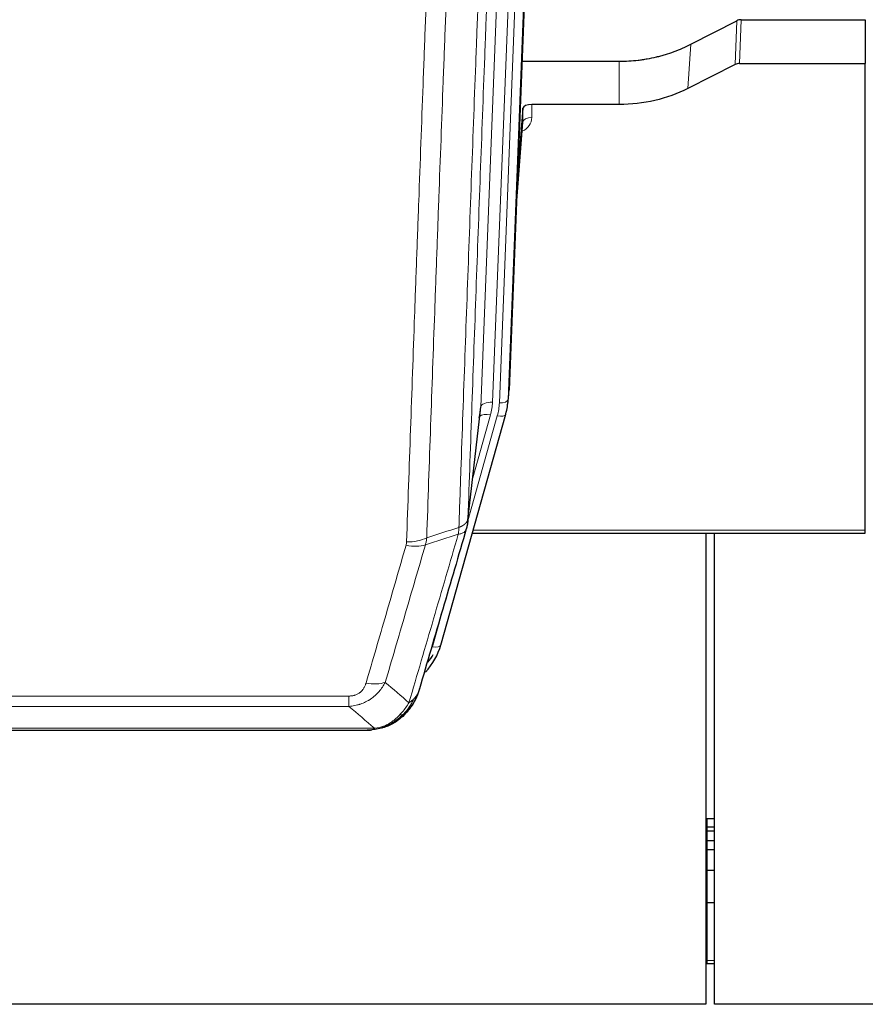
# Model space of a CAD drawing. Header units: inches. Extents: x 0 to 23760, y -13 to 16800.
# Tile 25 of 214: x 4791 to 5080, y 5699 to 6035. Entities that reach past the tile are written whole.
import ezdxf

# ---------------------------------------------------------------- set-up
doc = ezdxf.new("R2010")
doc.units = ezdxf.units.IN
doc.layers.add('254', color=7, linetype='Continuous', true_color=0xffffff)

msp = doc.modelspace()

# ---------------------------------------------------------------- linework, layer by layer
at = {"layer": '254', "color": 2, "linetype": 'Continuous', "lineweight": 25}
for p, q in [((4971.391, 6241.812), (4958.273, 5908.611)), ((5020.305, 6026.706), (5035.983, 6034.734)), ((5037.482, 6035.09), (5079.869, 6035.09)), ((5079.869, 6035.09), (5079.869, 6020.1)), ((4962.695, 6020.898), (4995.869, 6020.898)), ((5035.413, 6019.748), (5019.249, 6011.575)), ((5036.912, 6020.1), (5079.869, 6020.1)), ((5079.869, 5860.62), (5079.869, 6020.1)), ((4995.869, 6006.089), (4965.967, 6006.089)), ((4962.968, 6004.838), (4961.145, 5981.557)), ((4962.979, 6000.262), (4962.968, 6004.838)), ((4960.764, 5971.883), (4962.972, 6000.082)), ((4957.778, 5903.768), (4958.152, 5907.026)), ((4944.061, 5863.106), (4948.476, 5901.625)), ((4934.923, 5821.419), (4957.097, 5900.305)), ((4957.097, 5900.305), (4957.116, 5900.401)), ((4945.65, 5859.589), (5079.869, 5859.589)), ((5025.369, 5859.589), (5025.369, 5698.655)), ((5028.369, 5698.655), (5028.369, 5859.589)), ((5079.869, 5859.589), (5079.869, 5860.62)), ((4916.872, 5793.803), (4916.972, 5793.832)), ((4691.809, 5792.327), (4909.93, 5792.327)), ((5025.353, 5762.14), (5025.869, 5762.14)), ((5025.869, 5762.14), (5028.385, 5762.14)), ((5025.353, 5759.278), (5025.869, 5759.278)), ((5025.353, 5757.971), (5025.869, 5757.971)), ((5025.869, 5759.278), (5028.385, 5759.278)), ((5025.869, 5757.971), (5028.385, 5757.971)), ((5025.353, 5754.575), (5025.869, 5754.575)), ((5025.869, 5754.575), (5028.385, 5754.575)), ((5025.353, 5751.527), (5025.869, 5751.527)), ((5025.869, 5751.527), (5028.385, 5751.527)), ((5025.353, 5744.527), (5025.869, 5744.527)), ((5025.869, 5744.527), (5028.385, 5744.527)), ((5025.353, 5733.44), (5025.869, 5733.44)), ((5025.869, 5733.44), (5028.385, 5733.44)), ((5025.353, 5712.557), (5025.869, 5712.557)), ((5025.869, 5712.557), (5028.385, 5712.557)), ((5025.369, 5698.655), (3932.591, 5698.655)), ((6145.369, 5698.655), (5028.369, 5698.655))]:
    msp.add_line(p, q, dxfattribs=at)
at = {"layer": '254', "color": 110, "linetype": 'Continuous', "lineweight": 13}
for p, q in [((4971.011, 6238.375), (4957.9, 5905.353)), ((4948.567, 5902.799), (4961.633, 6234.692)), ((4965.625, 6236.319), (4952.559, 5904.425)), ((4954.906, 5904.133), (4968.017, 6237.155)), ((5035.413, 6019.748), (5035.983, 6034.734)), ((5037.482, 6035.09), (5036.912, 6020.1)), ((5019.249, 6011.575), (5020.305, 6026.706)), ((4995.869, 6006.089), (4995.869, 6020.898)), ((4965.967, 6006.089), (4965.977, 6001.672)), ((4960.772, 5972.074), (4962.979, 6000.262)), ((4957.9, 5905.353), (4958.273, 5908.611)), ((4944.19, 5864.618), (4948.567, 5902.799)), ((4944.136, 5863.897), (4954.209, 5899.732)), ((4945.835, 5878.586), (4951.861, 5900.024)), ((4945.937, 5860.62), (5079.869, 5860.62)), ((4932.035, 5820.845), (4936.76, 5837.657)), ((4698.198, 5803.991), (4903.541, 5803.991)), ((4903.541, 5800.458), (4903.541, 5803.991)), ((4903.541, 5800.458), (4698.198, 5800.458)), ((4916.972, 5793.832), (4917.04, 5793.989)), ((4689.467, 5792.99), (4912.272, 5792.99)), ((5025.869, 5762.14), (5025.869, 5759.278)), ((5025.869, 5759.278), (5025.869, 5757.971)), ((5025.869, 5757.971), (5025.869, 5754.575)), ((5025.869, 5754.575), (5025.869, 5751.527)), ((5025.869, 5751.527), (5025.869, 5744.527)), ((5025.869, 5744.527), (5025.869, 5733.44)), ((5025.869, 5733.44), (5025.869, 5713.653)), ((5025.353, 5713.653), (5025.869, 5713.653)), ((5025.869, 5713.653), (5025.869, 5712.557)), ((5025.869, 5713.653), (5028.385, 5713.653))]:
    msp.add_line(p, q, dxfattribs=at)
at = {"layer": '254', "color": 2, "linetype": 'Continuous', "lineweight": 25}
for centre, major_axis, ratio, start_param, end_param in [((5037.484, 6032.428), (3, -0.007), 0.8874311, 1.5734878, 2.096692), ((5036.915, 6017.471), (3, -0.011), 0.8761328, 1.5751062, 2.0983104), ((4965.966, 6004.795), (-3, 0), 0.4313147, 4.7122344, 6.2494043), ((4930.888, 5906.268), (27.027, -0.37), 0.8864308, 6.0512739, 6.2604253), ((4928.541, 5903.328), (-20.035, -0.399), 0.8846078, 2.8800407, 3.0891922), ((4908.728, 5827.432), (27.014, -0.465), 0.8900028, 5.6139305, 6.0539117), ((4908.455, 5829.396), (27.01, -0.107), 0.887218, 5.6707416, 5.8008547)]:
    msp.add_ellipse(centre, major_axis=major_axis, ratio=ratio, start_param=start_param, end_param=end_param, dxfattribs=at)
at = {"layer": '254', "color": 110, "linetype": 'Continuous', "lineweight": 13}
for centre, major_axis, ratio, start_param, end_param in [((4959.973, 6001.672), (6.003, -0.046), 0.8757409, 5.1963204, 6.2920244), ((4965.977, 6000.218), (-3, -0.007), 0.4848086, 4.7112485, 6.2484184), ((4954.906, 5905.518), (2.998, -0.118), 0.4614673, 4.7305545, 6.248991), ((4952.559, 5902.578), (3.997, -0.157), 0.4614673, 1.5889619, 3.1073983), ((4928.541, 5905.175), (24.033, -0.038), 0.8858289, 6.0405671, 6.2497185), ((4930.888, 5904.883), (24.033, -0.038), 0.8858289, 6.0405671, 6.2497185), ((4951.861, 5898.177), (3.851, -1.082), 0.4480327, 1.6960734, 2.8915811), ((4954.209, 5901.117), (2.888, -0.812), 0.4480327, 4.837666, 6.2831701), ((4923.236, 5862.268), (-9.994, 0.345), 0.559112, 1.5901207, 2.34753), ((4923.049, 5861.096), (-9.604, 2.788), 0.5442898, 1.7274916, 2.473129), ((4932.035, 5822.231), (2.888, -0.812), 0.4480327, 4.837666, 6.2831701), ((4909.388, 5814.213), (9.598, -2.808), 0.562843, 4.8755761, 5.6185342)]:
    msp.add_ellipse(centre, major_axis=major_axis, ratio=ratio, start_param=start_param, end_param=end_param, dxfattribs=at)
for points, knots in [([(4956.385, 6187.286), (4955.815, 6173.286), (4954.691, 6145.419), (4953.597, 6117.815), (4952.787, 6097.211), (4952.386, 6086.934), (4951.922, 6074.987), (4951.724, 6069.876), (4951.593, 6066.471), (4951.527, 6064.77), (4951.199, 6056.268), (4950.809, 6046.092), (4950.359, 6034.266), (4950.167, 6029.208), (4950.039, 6025.838), (4949.975, 6024.154), (4949.403, 6009.011), (4948.401, 5982.242), (4946.947, 5942.548), (4945.541, 5903.314), (4944.635, 5877.465), (4944.19, 5864.618)], [0, 0, 0, 0, 0.125, 0.25, 0.25, 0.3125, 0.34375, 0.359375, 0.359375, 0.375, 0.375, 0.4375, 0.46875, 0.484375, 0.484375, 0.5, 0.5, 0.625, 0.75, 0.875, 1, 1, 1, 1]), ([(4941.101, 5861.61), (4941.156, 5863.222), (4941.212, 5864.835), (4941.324, 5868.064), (4941.493, 5872.911), (4941.888, 5884.246), (4942.232, 5894.006), (4942.925, 5913.582), (4943.865, 5939.838), (4945.324, 5979.683), (4946.328, 6006.554), (4946.902, 6021.755), (4946.966, 6023.446), (4947.094, 6026.828), (4947.287, 6031.906), (4947.738, 6043.776), (4948.129, 6053.991), (4948.458, 6062.525), (4948.524, 6064.233), (4948.656, 6067.651), (4948.854, 6072.781), (4949.319, 6084.773), (4949.722, 6095.089), (4950.534, 6115.771), (4951.631, 6143.48), (4952.758, 6171.453), (4953.33, 6185.506)], [0, 0, 0, 0, 0.015625, 0.015625, 0.03125, 0.0625, 0.125, 0.125, 0.25, 0.375, 0.5, 0.5, 0.515625, 0.515625, 0.53125, 0.5625, 0.625, 0.625, 0.640625, 0.640625, 0.65625, 0.6875, 0.75, 0.75, 0.875, 1, 1, 1, 1]), ([(4923.236, 5856.675), (4923.674, 5869.388), (4924.564, 5894.966), (4925.485, 5920.846), (4926.187, 5940.369), (4926.423, 5946.895), (4926.899, 5959.986), (4927.139, 5966.55), (4927.864, 5986.3), (4928.355, 5999.537), (4928.979, 6016.172), (4929.104, 6019.503), (4929.355, 6026.174), (4929.734, 6036.192), (4930.116, 6046.246), (4930.887, 6066.405), (4931.929, 6093.413), (4933.537, 6134.317), (4934.637, 6161.847), (4935.195, 6175.678)], [0, 0, 0, 0, 0.125, 0.25, 0.25, 0.3125, 0.3125, 0.375, 0.375, 0.5, 0.5, 0.53125, 0.53125, 0.5625, 0.625, 0.625, 0.75, 0.875, 1, 1, 1, 1]), ([(4942.078, 6176.639), (4941.52, 6162.826), (4940.418, 6135.33), (4938.808, 6094.478), (4937.764, 6067.504), (4936.993, 6047.372), (4936.61, 6037.33), (4936.231, 6027.324), (4935.979, 6020.662), (4935.854, 6017.335), (4935.229, 6000.721), (4934.738, 5987.501), (4934.011, 5967.777), (4933.771, 5961.221), (4933.295, 5948.147), (4933.058, 5941.628), (4932.355, 5922.13), (4931.434, 5896.284), (4930.542, 5870.738), (4930.104, 5858.041)], [0, 0, 0, 0, 0.125, 0.25, 0.375, 0.375, 0.4375, 0.46875, 0.46875, 0.5, 0.5, 0.625, 0.625, 0.6875, 0.6875, 0.75, 0.75, 0.875, 1, 1, 1, 1]), ([(4941.101, 5861.61), (4941.113, 5861.614), (4941.139, 5861.624), (4941.177, 5861.638), (4941.215, 5861.653), (4941.253, 5861.668), (4941.291, 5861.683), (4941.33, 5861.698), (4941.368, 5861.714), (4941.407, 5861.73), (4941.446, 5861.746), (4941.484, 5861.763), (4941.523, 5861.78), (4941.562, 5861.797), (4941.601, 5861.814), (4941.64, 5861.832), (4941.679, 5861.85), (4941.718, 5861.868), (4941.758, 5861.886), (4941.797, 5861.905), (4941.836, 5861.924), (4941.875, 5861.944), (4941.915, 5861.963), (4941.954, 5861.983), (4941.993, 5862.004), (4942.032, 5862.024), (4942.071, 5862.045), (4942.11, 5862.067), (4942.149, 5862.088), (4942.188, 5862.11), (4942.227, 5862.132), (4942.266, 5862.155), (4942.305, 5862.177), (4942.344, 5862.201), (4942.382, 5862.224), (4942.421, 5862.248), (4942.459, 5862.272), (4942.498, 5862.296), (4942.536, 5862.321), (4942.574, 5862.346), (4942.611, 5862.372), (4942.649, 5862.398), (4942.687, 5862.424), (4942.724, 5862.45), (4942.761, 5862.477), (4942.798, 5862.504), (4942.835, 5862.532), (4942.871, 5862.559), (4942.907, 5862.588), (4942.943, 5862.616), (4942.979, 5862.645), (4943.014, 5862.674), (4943.049, 5862.704), (4943.084, 5862.734), (4943.119, 5862.764), (4943.153, 5862.795), (4943.187, 5862.826), (4943.221, 5862.857), (4943.254, 5862.889), (4943.289, 5862.923), (4943.326, 5862.96), (4943.365, 5862.999), (4943.402, 5863.039), (4943.439, 5863.078), (4943.475, 5863.118), (4943.51, 5863.158), (4943.544, 5863.199), (4943.577, 5863.239), (4943.61, 5863.28), (4943.642, 5863.321), (4943.673, 5863.362), (4943.703, 5863.404), (4943.732, 5863.445), (4943.76, 5863.487), (4943.788, 5863.529), (4943.814, 5863.571), (4943.84, 5863.613), (4943.865, 5863.655), (4943.889, 5863.698), (4943.912, 5863.741), (4943.934, 5863.783), (4943.956, 5863.826), (4943.976, 5863.869), (4943.996, 5863.913), (4944.015, 5863.956), (4944.033, 5863.999), (4944.05, 5864.043), (4944.066, 5864.087), (4944.081, 5864.131), (4944.095, 5864.174), (4944.109, 5864.218), (4944.121, 5864.262), (4944.133, 5864.307), (4944.144, 5864.351), (4944.154, 5864.395), (4944.163, 5864.44), (4944.171, 5864.484), (4944.178, 5864.529), (4944.185, 5864.573), (4944.188, 5864.603), (4944.19, 5864.618)], [0, 0, 0, 0, 0.0069372, 0.0139334, 0.0209887, 0.028103, 0.0352764, 0.0425088, 0.0498003, 0.0571509, 0.0645605, 0.0720292, 0.0795569, 0.0871437, 0.0947896, 0.1024945, 0.1102584, 0.1180815, 0.1259636, 0.1339048, 0.141905, 0.1499643, 0.1580827, 0.1662601, 0.1744966, 0.1827922, 0.1911468, 0.1995605, 0.2080333, 0.2165651, 0.225156, 0.233806, 0.2425151, 0.2512832, 0.2601104, 0.2689967, 0.277942, 0.2869465, 0.29601, 0.3051325, 0.3143142, 0.3235549, 0.3328547, 0.3422136, 0.3516315, 0.3611085, 0.3706446, 0.3802398, 0.3898941, 0.3996074, 0.4093798, 0.4192113, 0.4291019, 0.4390515, 0.4490602, 0.459128, 0.4692549, 0.4794409, 0.4896859, 0.4999901, 0.5124905, 0.524991, 0.5374914, 0.5499918, 0.5624922, 0.5749926, 0.587493, 0.5999934, 0.6124937, 0.6249941, 0.6374944, 0.6499948, 0.6624951, 0.6749954, 0.6874957, 0.699996, 0.7124963, 0.7249966, 0.7374968, 0.7499971, 0.7624973, 0.7749976, 0.7874978, 0.799998, 0.8124982, 0.8249984, 0.8374986, 0.8499988, 0.8624989, 0.8749991, 0.8874992, 0.8999993, 0.9124995, 0.9249996, 0.9374997, 0.9499998, 0.9624998, 0.9749999, 0.9875, 1, 1, 1, 1]), ([(4941.101, 5861.61), (4941.08, 5861.208), (4941.064, 5860.821), (4941.006, 5860.063), (4940.964, 5859.691), (4940.889, 5859.319)], [0, 0, 0, 0, 0.5, 0.5, 1, 1, 1, 1]), ([(4940.889, 5859.319), (4941.297, 5859.353), (4941.67, 5859.423), (4942.328, 5859.627), (4942.614, 5859.76), (4943.085, 5860.082), (4943.271, 5860.271), (4943.535, 5860.69), (4943.612, 5860.921), (4943.634, 5861.167)], [0, 0, 0, 0, 0.25, 0.25, 0.5, 0.5, 0.75, 0.75, 1, 1, 1, 1]), ([(4924.035, 5801.709), (4925.433, 5806.464), (4926.832, 5811.23), (4929.634, 5820.786), (4931.037, 5825.575), (4935.251, 5839.978), (4938.066, 5849.626), (4940.889, 5859.319)], [0, 0, 0, 0, 0.25, 0.25, 0.5, 0.5, 1, 1, 1, 1]), ([(4909.388, 5808.426), (4910.522, 5812.319), (4911.657, 5816.219), (4913.929, 5824.033), (4915.067, 5827.949), (4918.482, 5839.717), (4920.763, 5847.592), (4923.049, 5855.497)], [0, 0, 0, 0, 0.25, 0.25, 0.5, 0.5, 1, 1, 1, 1]), ([(4929.645, 5855.668), (4927.357, 5847.775), (4925.073, 5839.912), (4921.653, 5828.163), (4920.515, 5824.253), (4918.239, 5816.451), (4917.103, 5812.557), (4915.968, 5808.671)], [0, 0, 0, 0, 0.5, 0.5, 0.75, 0.75, 1, 1, 1, 1]), ([(4923.236, 5856.675), (4923.229, 5856.476), (4923.21, 5856.278), (4923.148, 5855.886), (4923.105, 5855.691), (4923.049, 5855.497)], [0, 0, 0, 0, 0.5, 0.5, 1, 1, 1, 1]), ([(4915.968, 5808.671), (4915.67, 5808.103), (4915.344, 5807.556), (4914.631, 5806.505), (4914.244, 5806), (4913.616, 5805.278), (4913.344, 5804.984), (4913.059, 5804.7), (4912.944, 5804.587), (4912.886, 5804.531), (4912.71, 5804.364), (4912.591, 5804.255), (4911.989, 5803.719), (4911.48, 5803.322), (4910.808, 5802.868), (4910.671, 5802.779), (4910.464, 5802.649), (4910.395, 5802.606), (4910.255, 5802.522), (4910.185, 5802.48), (4909.833, 5802.275), (4909.546, 5802.121), (4908.67, 5801.688), (4908.065, 5801.438), (4907.361, 5801.201), (4907.283, 5801.175), (4907.125, 5801.125), (4907.046, 5801.1), (4906.808, 5801.029), (4906.649, 5800.984), (4906.169, 5800.857), (4905.846, 5800.783), (4904.871, 5800.591), (4904.211, 5800.504), (4903.541, 5800.458)], [0, 0, 0, 0, 0.125, 0.125, 0.25, 0.25, 0.3125, 0.328125, 0.328125, 0.34375, 0.34375, 0.375, 0.375, 0.5, 0.5, 0.53125, 0.53125, 0.546875, 0.546875, 0.5625, 0.5625, 0.625, 0.625, 0.75, 0.75, 0.765625, 0.765625, 0.78125, 0.78125, 0.8125, 0.8125, 0.875, 0.875, 1, 1, 1, 1]), ([(4909.388, 5808.426), (4909.367, 5808.354), (4909.344, 5808.282), (4909.298, 5808.139), (4909.274, 5808.067), (4909.199, 5807.854), (4909.144, 5807.713), (4909.026, 5807.435), (4908.963, 5807.298), (4908.826, 5807.026), (4908.753, 5806.892), (4908.596, 5806.628), (4908.512, 5806.498), (4908.377, 5806.306), (4908.33, 5806.242), (4908.234, 5806.116), (4908.184, 5806.054), (4908.03, 5805.87), (4907.922, 5805.751), (4907.694, 5805.521), (4907.574, 5805.411), (4907.385, 5805.252), (4907.288, 5805.175), (4907.187, 5805.1), (4907.118, 5805.05), (4907.084, 5805.026), (4906.909, 5804.906), (4906.765, 5804.816), (4906.318, 5804.568), (4906.001, 5804.428), (4905.581, 5804.289), (4905.496, 5804.263), (4905.323, 5804.214), (4905.236, 5804.191), (4904.974, 5804.129), (4904.798, 5804.096), (4904.444, 5804.043), (4904.265, 5804.023), (4903.905, 5803.997), (4903.723, 5803.991), (4903.541, 5803.991)], [0, 0, 0, 0, 0.03125, 0.03125, 0.0625, 0.0625, 0.125, 0.125, 0.1875, 0.1875, 0.25, 0.25, 0.3125, 0.3125, 0.34375, 0.34375, 0.375, 0.375, 0.4375, 0.4375, 0.5, 0.5, 0.53125, 0.546875, 0.546875, 0.5625, 0.5625, 0.625, 0.625, 0.75, 0.75, 0.78125, 0.78125, 0.8125, 0.8125, 0.875, 0.875, 0.9375, 0.9375, 1, 1, 1, 1]), ([(4926.952, 5804.624), (4926.913, 5804.553), (4926.873, 5804.483), (4926.705, 5804.205), (4926.566, 5804.002), (4926.263, 5803.605), (4926.098, 5803.412), (4925.863, 5803.162), (4925.803, 5803.1), (4925.742, 5803.039)], [0, 0, 0, 0, 0.125, 0.125, 0.5, 0.5, 0.875, 0.875, 1, 1, 1, 1]), ([(4924.035, 5801.709), (4923.342, 5800.594), (4922.575, 5799.496), (4921.449, 5798.146), (4921.158, 5797.818), (4920.859, 5797.502)], [0, 0, 0, 0, 0.75, 0.75, 1, 1, 1, 1]), ([(4925.742, 5803.039), (4925.043, 5801.587), (4924.172, 5800.193), (4922.812, 5798.51), (4922.455, 5798.103), (4922.084, 5797.714)], [0, 0, 0, 0, 0.75, 0.75, 1, 1, 1, 1]), ([(4925.742, 5803.039), (4925.619, 5802.917), (4925.491, 5802.798), (4925.159, 5802.506), (4924.948, 5802.337), (4924.506, 5802.013), (4924.275, 5801.857), (4924.035, 5801.709)], [0, 0, 0, 0, 0.25, 0.25, 0.625, 0.625, 1, 1, 1, 1]), ([(4920.859, 5797.502), (4920.71, 5797.344), (4920.558, 5797.188), (4919.944, 5796.58), (4919.465, 5796.151), (4918.47, 5795.365), (4917.956, 5795.007), (4917.249, 5794.582), (4917.07, 5794.48), (4916.89, 5794.383)], [0, 0, 0, 0, 0.125, 0.125, 0.5, 0.5, 0.875, 0.875, 1, 1, 1, 1]), ([(4922.084, 5797.714), (4921.985, 5797.688), (4921.884, 5797.665), (4921.627, 5797.615), (4921.469, 5797.591), (4921.159, 5797.547), (4921.005, 5797.526), (4920.859, 5797.502)], [0, 0, 0, 0, 0.25, 0.25, 0.625, 0.625, 1, 1, 1, 1]), ([(4923.069, 5798.199), (4923.039, 5798.173), (4923.006, 5798.147), (4922.872, 5798.045), (4922.759, 5797.975), (4922.509, 5797.853), (4922.373, 5797.801), (4922.182, 5797.742), (4922.133, 5797.728), (4922.084, 5797.714)], [0, 0, 0, 0, 0.125, 0.125, 0.5, 0.5, 0.875, 0.875, 1, 1, 1, 1]), ([(4916.89, 5794.383), (4916.53, 5794.188), (4916.162, 5794.012), (4914.668, 5793.386), (4913.492, 5793.092), (4912.272, 5792.99)], [0, 0, 0, 0, 0.25, 0.25, 1, 1, 1, 1]), ([(4917.04, 5793.989), (4917.042, 5794.019), (4917.04, 5794.051), (4917.027, 5794.137), (4917.011, 5794.192), (4916.963, 5794.296), (4916.93, 5794.345), (4916.89, 5794.383)], [0, 0, 0, 0, 0.25, 0.25, 0.625, 0.625, 1, 1, 1, 1]), ([(4911.401, 5792.47), (4911.409, 5792.471), (4911.425, 5792.475), (4911.449, 5792.481), (4911.472, 5792.486), (4911.495, 5792.492), (4911.518, 5792.498), (4911.54, 5792.504), (4911.562, 5792.51), (4911.584, 5792.516), (4911.605, 5792.522), (4911.626, 5792.529), (4911.647, 5792.535), (4911.667, 5792.541), (4911.687, 5792.548), (4911.707, 5792.555), (4911.726, 5792.561), (4911.745, 5792.568), (4911.764, 5792.575), (4911.782, 5792.582), (4911.8, 5792.589), (4911.818, 5792.596), (4911.835, 5792.603), (4911.852, 5792.61), (4911.869, 5792.618), (4911.885, 5792.625), (4911.901, 5792.632), (4911.917, 5792.64), (4911.932, 5792.648), (4911.947, 5792.655), (4911.962, 5792.663), (4911.976, 5792.671), (4911.99, 5792.679), (4912.004, 5792.687), (4912.017, 5792.695), (4912.03, 5792.703), (4912.043, 5792.711), (4912.055, 5792.719), (4912.067, 5792.727), (4912.079, 5792.735), (4912.09, 5792.744), (4912.101, 5792.752), (4912.112, 5792.761), (4912.122, 5792.769), (4912.132, 5792.778), (4912.142, 5792.787), (4912.152, 5792.795), (4912.161, 5792.804), (4912.169, 5792.813), (4912.178, 5792.822), (4912.186, 5792.831), (4912.194, 5792.84), (4912.201, 5792.849), (4912.208, 5792.858), (4912.215, 5792.867), (4912.221, 5792.876), (4912.227, 5792.885), (4912.233, 5792.895), (4912.238, 5792.904), (4912.243, 5792.913), (4912.248, 5792.923), (4912.253, 5792.932), (4912.257, 5792.942), (4912.26, 5792.951), (4912.264, 5792.961), (4912.267, 5792.97), (4912.27, 5792.98), (4912.271, 5792.987), (4912.272, 5792.99)], [0, 0, 0, 0, 0.0185022, 0.0368847, 0.0551481, 0.073293, 0.0913199, 0.1092294, 0.1270222, 0.1446988, 0.1622598, 0.1797059, 0.1970378, 0.2142561, 0.2313614, 0.2483544, 0.265236, 0.2820066, 0.2986672, 0.3152184, 0.331661, 0.3479958, 0.3642235, 0.380345, 0.3963611, 0.4122725, 0.4280803, 0.4437851, 0.459388, 0.4748898, 0.4902915, 0.5055939, 0.5207981, 0.535905, 0.5509156, 0.565831, 0.5806521, 0.5953801, 0.6100159, 0.6245607, 0.6390157, 0.6533819, 0.6676604, 0.6818526, 0.6959596, 0.7099825, 0.7239227, 0.7377815, 0.75156, 0.7652597, 0.7788818, 0.7924277, 0.8058989, 0.8192966, 0.8326224, 0.8458776, 0.8590638, 0.8721825, 0.8852351, 0.8982233, 0.9111485, 0.9240124, 0.9368166, 0.9495628, 0.9622525, 0.9748874, 0.9874694, 1, 1, 1, 1])]:
    msp.add_open_spline(points, degree=3, knots=knots, dxfattribs=at)
at = {"layer": '254', "color": 2, "linetype": 'Continuous', "lineweight": 25}
for points, knots in [([(4995.869, 6020.898), (4996.939, 6020.898), (4999.074, 6020.961), (5001.2, 6021.147), (5002.526, 6021.302), (5002.791, 6021.335), (5003.319, 6021.405), (5004.111, 6021.515), (5004.899, 6021.642), (5006.469, 6021.92), (5007.509, 6022.135), (5008.671, 6022.412), (5008.8, 6022.443), (5009.058, 6022.507), (5009.444, 6022.603), (5010.339, 6022.838), (5011.1, 6023.055), (5012.61, 6023.511), (5014.597, 6024.175), (5016.531, 6024.952), (5018.438, 6025.786), (5019.379, 6026.232), (5020.305, 6026.706)], [0, 0, 0, 0, 0.125, 0.25, 0.25, 0.28125, 0.28125, 0.3125, 0.375, 0.375, 0.5, 0.5, 0.515625, 0.515625, 0.53125, 0.5625, 0.625, 0.625, 0.75, 0.875, 0.875, 1, 1, 1, 1]), ([(5019.249, 6011.575), (5015.715, 6009.788), (5011.914, 6008.409), (5004.031, 6006.559), (4999.95, 6006.089), (4995.869, 6006.089)], [0, 0, 0, 0, 0.5, 0.5, 1, 1, 1, 1]), ([(4944.19, 5864.618), (4944.19, 5864.607), (4944.188, 5864.568), (4944.185, 5864.481), (4944.178, 5864.342), (4944.166, 5864.149), (4944.148, 5863.903), (4944.119, 5863.604), (4944.077, 5863.253), (4944.033, 5862.952), (4943.995, 5862.721), (4943.969, 5862.578), (4943.943, 5862.439), (4943.916, 5862.304), (4943.889, 5862.173), (4943.861, 5862.045), (4943.833, 5861.922), (4943.805, 5861.803), (4943.776, 5861.687), (4943.748, 5861.576), (4943.719, 5861.468), (4943.691, 5861.364), (4943.662, 5861.264), (4943.643, 5861.199), (4943.634, 5861.167)], [0, 0, 0, 0, 0.0092499, 0.0337179, 0.073404, 0.128308, 0.1984299, 0.2837694, 0.3843264, 0.5001005, 0.5424888, 0.5838484, 0.6241794, 0.6634821, 0.7017567, 0.7390032, 0.7752221, 0.8104134, 0.8445775, 0.8777146, 0.909825, 0.9409091, 0.9709673, 1, 1, 1, 1]), ([(4943.634, 5861.167), (4940.948, 5851.956), (4938.268, 5842.786), (4934.258, 5829.094), (4932.922, 5824.54), (4930.254, 5815.453), (4928.922, 5810.92), (4927.591, 5806.398)], [0, 0, 0, 0, 0.5, 0.5, 0.75, 0.75, 1, 1, 1, 1]), ([(4926.952, 5804.624), (4926.34, 5802.884), (4925.444, 5801.195), (4923.914, 5799.159), (4923.504, 5798.669), (4923.069, 5798.199)], [0, 0, 0, 0, 0.75, 0.75, 1, 1, 1, 1]), ([(4927.591, 5806.398), (4927.585, 5806.376), (4927.573, 5806.332), (4927.555, 5806.266), (4927.537, 5806.2), (4927.519, 5806.135), (4927.5, 5806.07), (4927.481, 5806.005), (4927.462, 5805.941), (4927.443, 5805.877), (4927.424, 5805.813), (4927.405, 5805.749), (4927.385, 5805.686), (4927.365, 5805.623), (4927.345, 5805.56), (4927.325, 5805.498), (4927.305, 5805.435), (4927.285, 5805.373), (4927.264, 5805.312), (4927.243, 5805.251), (4927.223, 5805.19), (4927.202, 5805.129), (4927.181, 5805.068), (4927.159, 5805.008), (4927.138, 5804.948), (4927.116, 5804.889), (4927.095, 5804.829), (4927.073, 5804.77), (4927.051, 5804.712), (4927.029, 5804.653), (4927.007, 5804.595), (4926.985, 5804.537), (4926.963, 5804.48), (4926.94, 5804.422), (4926.918, 5804.365), (4926.895, 5804.308), (4926.872, 5804.252), (4926.85, 5804.196), (4926.827, 5804.14), (4926.804, 5804.084), (4926.78, 5804.029), (4926.757, 5803.974), (4926.734, 5803.919), (4926.711, 5803.865), (4926.687, 5803.811), (4926.664, 5803.757), (4926.64, 5803.703), (4926.616, 5803.65), (4926.592, 5803.597), (4926.569, 5803.544), (4926.545, 5803.492), (4926.521, 5803.439), (4926.497, 5803.387), (4926.472, 5803.336), (4926.448, 5803.284), (4926.424, 5803.233), (4926.4, 5803.182), (4926.375, 5803.132), (4926.351, 5803.082), (4926.326, 5803.032), (4926.302, 5802.982), (4926.277, 5802.933), (4926.253, 5802.883), (4926.228, 5802.835), (4926.203, 5802.786), (4926.179, 5802.738), (4926.154, 5802.69), (4926.129, 5802.642), (4926.104, 5802.594), (4926.08, 5802.547), (4926.055, 5802.5), (4926.03, 5802.453), (4926.005, 5802.407), (4925.98, 5802.361), (4925.955, 5802.315), (4925.93, 5802.269), (4925.905, 5802.224), (4925.88, 5802.179), (4925.855, 5802.134), (4925.83, 5802.09), (4925.805, 5802.045), (4925.78, 5802.001), (4925.755, 5801.958), (4925.729, 5801.914), (4925.704, 5801.871), (4925.679, 5801.828), (4925.654, 5801.785), (4925.629, 5801.743), (4925.604, 5801.701), (4925.579, 5801.659), (4925.554, 5801.617), (4925.529, 5801.576), (4925.504, 5801.535), (4925.479, 5801.494), (4925.454, 5801.453), (4925.429, 5801.413), (4925.404, 5801.373), (4925.379, 5801.333), (4925.354, 5801.294), (4925.329, 5801.254), (4925.304, 5801.215), (4925.279, 5801.177), (4925.255, 5801.138), (4925.23, 5801.1), (4925.205, 5801.062), (4925.18, 5801.024), (4925.156, 5800.986), (4925.131, 5800.949), (4925.106, 5800.912), (4925.082, 5800.875), (4925.057, 5800.839), (4925.033, 5800.803), (4925.008, 5800.767), (4924.984, 5800.731), (4924.96, 5800.695), (4924.935, 5800.66), (4924.911, 5800.625), (4924.887, 5800.59), (4924.863, 5800.555), (4924.839, 5800.521), (4924.815, 5800.487), (4924.791, 5800.453), (4924.767, 5800.42), (4924.743, 5800.386), (4924.719, 5800.353), (4924.695, 5800.32), (4924.672, 5800.288), (4924.648, 5800.255), (4924.625, 5800.223), (4924.601, 5800.191), (4924.578, 5800.159), (4924.554, 5800.128), (4924.531, 5800.097), (4924.508, 5800.066), (4924.485, 5800.035), (4924.462, 5800.004), (4924.439, 5799.974), (4924.416, 5799.944), (4924.393, 5799.914), (4924.37, 5799.885), (4924.348, 5799.855), (4924.325, 5799.826), (4924.303, 5799.797), (4924.28, 5799.768), (4924.258, 5799.74), (4924.236, 5799.712), (4924.214, 5799.684), (4924.192, 5799.656), (4924.17, 5799.628), (4924.148, 5799.601), (4924.126, 5799.574), (4924.105, 5799.547), (4924.083, 5799.52), (4924.062, 5799.494), (4924.04, 5799.467), (4924.019, 5799.441), (4923.998, 5799.416), (4923.977, 5799.39), (4923.956, 5799.365), (4923.935, 5799.339), (4923.914, 5799.314), (4923.894, 5799.29), (4923.873, 5799.265), (4923.853, 5799.241), (4923.832, 5799.217), (4923.812, 5799.193), (4923.792, 5799.169), (4923.772, 5799.146), (4923.752, 5799.122), (4923.732, 5799.099), (4923.713, 5799.076), (4923.693, 5799.054), (4923.674, 5799.031), (4923.654, 5799.009), (4923.635, 5798.987), (4923.616, 5798.965), (4923.597, 5798.944), (4923.578, 5798.922), (4923.566, 5798.908), (4923.56, 5798.901)], [0, 0, 0, 0, 0.0080212, 0.0160154, 0.0239827, 0.0319231, 0.0398365, 0.0477229, 0.0555824, 0.0634149, 0.0712205, 0.0789992, 0.0867509, 0.0944756, 0.1021734, 0.1098443, 0.1174881, 0.1251051, 0.1326951, 0.1402581, 0.1477942, 0.1553034, 0.1627856, 0.1702408, 0.1776691, 0.1850704, 0.1924448, 0.1997923, 0.2071128, 0.2144063, 0.2216729, 0.2289126, 0.2361253, 0.243311, 0.2504698, 0.2576016, 0.2647065, 0.2717845, 0.2788355, 0.2858595, 0.2928566, 0.2998268, 0.30677, 0.3136862, 0.3205755, 0.3274379, 0.3342733, 0.3410817, 0.3478632, 0.3546178, 0.3613454, 0.3680461, 0.3747198, 0.3813665, 0.3879863, 0.3945792, 0.4011451, 0.4076841, 0.4141961, 0.4206811, 0.4271393, 0.4335704, 0.4399746, 0.4463519, 0.4527022, 0.4590256, 0.465322, 0.4715915, 0.477834, 0.4840496, 0.4902382, 0.4963999, 0.5025346, 0.5086424, 0.5147232, 0.5207771, 0.526804, 0.532804, 0.5387771, 0.5447232, 0.5506423, 0.5565345, 0.5623997, 0.568238, 0.5740494, 0.5798338, 0.5855912, 0.5913217, 0.5970253, 0.6027019, 0.6083515, 0.6139742, 0.61957, 0.6251388, 0.6306807, 0.6361956, 0.6416836, 0.6471446, 0.6525787, 0.6579858, 0.663366, 0.6687192, 0.6740455, 0.6793448, 0.6846172, 0.6898627, 0.6950812, 0.7002727, 0.7054373, 0.710575, 0.7156857, 0.7207694, 0.7258262, 0.7308561, 0.735859, 0.740835, 0.745784, 0.7507061, 0.7556012, 0.7604694, 0.7653107, 0.7701249, 0.7749123, 0.7796727, 0.7844061, 0.7891127, 0.7937922, 0.7984448, 0.8030705, 0.8076692, 0.812241, 0.8167858, 0.8213037, 0.8257947, 0.8302587, 0.8346957, 0.8391058, 0.843489, 0.8478452, 0.8521745, 0.8564768, 0.8607522, 0.8650006, 0.8692221, 0.8734166, 0.8775842, 0.8817249, 0.8858386, 0.8899254, 0.8939852, 0.8980181, 0.902024, 0.906003, 0.909955, 0.9138802, 0.9177783, 0.9216495, 0.9254938, 0.9293111, 0.9331015, 0.936865, 0.9406015, 0.944311, 0.9479937, 0.9516493, 0.9552781, 0.9588799, 0.9624547, 0.9660026, 0.9695236, 0.9730176, 0.9764847, 0.9799249, 0.9833381, 0.9867243, 0.9900837, 0.993416, 0.9967215, 1, 1, 1, 1]), ([(4927.591, 5806.398), (4927.507, 5805.937), (4927.365, 5805.487), (4927.102, 5804.908), (4927.03, 5804.765), (4926.952, 5804.624)], [0, 0, 0, 0, 0.75, 0.75, 1, 1, 1, 1]), ([(4922.084, 5797.714), (4921.898, 5797.52), (4921.709, 5797.33), (4920.937, 5796.587), (4920.327, 5796.07), (4919.057, 5795.132), (4918.398, 5794.711), (4917.496, 5794.218), (4917.269, 5794.1), (4917.04, 5793.989)], [0, 0, 0, 0, 0.125, 0.125, 0.5, 0.5, 0.875, 0.875, 1, 1, 1, 1]), ([(4923.069, 5798.199), (4922.852, 5797.965), (4922.628, 5797.735), (4921.755, 5796.885), (4921.064, 5796.305), (4920.337, 5795.779)], [0, 0, 0, 0, 0.2626999, 0.2626999, 1, 1, 1, 1]), ([(4923.449, 5798.669), (4923.392, 5798.567), (4923.323, 5798.464), (4923.187, 5798.309), (4923.131, 5798.253), (4923.069, 5798.199)], [0, 0, 0, 0, 0.6295096, 0.6295096, 1, 1, 1, 1]), ([(4917.04, 5793.989), (4916.583, 5793.766), (4916.119, 5793.566), (4914.248, 5792.865), (4912.812, 5792.559), (4911.401, 5792.47)], [0, 0, 0, 0, 0.25, 0.25, 1, 1, 1, 1]), ([(4916.872, 5793.803), (4916.294, 5793.553), (4915.706, 5793.334), (4915.025, 5793.12), (4914.938, 5793.093), (4914.85, 5793.067)], [0, 0, 0, 0, 0.8717446, 0.8717446, 1, 1, 1, 1]), ([(4909.73, 5792.33), (4909.744, 5792.329), (4909.772, 5792.329), (4909.814, 5792.328), (4909.855, 5792.327), (4909.894, 5792.327), (4909.932, 5792.327), (4909.97, 5792.327), (4910.006, 5792.328), (4910.041, 5792.328), (4910.076, 5792.328), (4910.109, 5792.329), (4910.141, 5792.33), (4910.172, 5792.331), (4910.202, 5792.331), (4910.231, 5792.332), (4910.259, 5792.333), (4910.286, 5792.335), (4910.311, 5792.336), (4910.336, 5792.337), (4910.36, 5792.338), (4910.382, 5792.339), (4910.404, 5792.34), (4910.424, 5792.341), (4910.444, 5792.343), (4910.462, 5792.344), (4910.48, 5792.345), (4910.496, 5792.346), (4910.511, 5792.347), (4910.525, 5792.348), (4910.538, 5792.349), (4910.551, 5792.35), (4910.562, 5792.351), (4910.571, 5792.351), (4910.58, 5792.352), (4910.588, 5792.353), (4910.595, 5792.353), (4910.601, 5792.354), (4910.605, 5792.354), (4910.618, 5792.355), (4910.639, 5792.357), (4910.668, 5792.359), (4910.696, 5792.362), (4910.725, 5792.365), (4910.753, 5792.367), (4910.78, 5792.37), (4910.807, 5792.373), (4910.834, 5792.376), (4910.861, 5792.379), (4910.887, 5792.382), (4910.913, 5792.386), (4910.939, 5792.389), (4910.964, 5792.392), (4910.989, 5792.396), (4911.014, 5792.399), (4911.038, 5792.403), (4911.062, 5792.406), (4911.086, 5792.41), (4911.109, 5792.414), (4911.132, 5792.417), (4911.155, 5792.421), (4911.177, 5792.425), (4911.199, 5792.429), (4911.221, 5792.433), (4911.242, 5792.437), (4911.263, 5792.441), (4911.284, 5792.445), (4911.304, 5792.449), (4911.324, 5792.453), (4911.344, 5792.457), (4911.364, 5792.461), (4911.383, 5792.465), (4911.395, 5792.468), (4911.401, 5792.47)], [0, 0, 0, 0, 0.0247661, 0.0489206, 0.0724636, 0.0953949, 0.1177147, 0.1394229, 0.1605195, 0.1810045, 0.2008779, 0.2201398, 0.23879, 0.2568287, 0.2742558, 0.2910713, 0.3072753, 0.3228676, 0.3378484, 0.3522176, 0.3659752, 0.3791212, 0.3916556, 0.4035785, 0.4148897, 0.4255894, 0.4356775, 0.445154, 0.454019, 0.4622723, 0.4699141, 0.4769443, 0.4833629, 0.48917, 0.4943654, 0.4989493, 0.5029216, 0.5062824, 0.5090316, 0.5111692, 0.5284651, 0.5456049, 0.5625886, 0.5794163, 0.5960881, 0.612604, 0.6289642, 0.6451687, 0.6612176, 0.6771111, 0.6928491, 0.7084319, 0.7238594, 0.7391318, 0.7542492, 0.7692118, 0.7840195, 0.7986726, 0.8131712, 0.8275153, 0.8417051, 0.8557408, 0.8696224, 0.8833501, 0.8969241, 0.9103445, 0.9236114, 0.936725, 0.9496856, 0.9624932, 0.975148, 0.9876502, 1, 1, 1, 1])]:
    msp.add_open_spline(points, degree=3, knots=knots, dxfattribs=at)
at = {"layer": '254', "color": 110, "linetype": 'Continuous', "lineweight": 13}
for points in [[(4930.104, 5858.041), (4933.77, 5859.232), (4937.436, 5860.422), (4941.101, 5861.61)], [(4940.889, 5859.319), (4937.141, 5858.104), (4933.394, 5856.887), (4929.645, 5855.668)], [(4930.104, 5858.041), (4930.063, 5857.634), (4929.946, 5856.832), (4929.758, 5856.052), (4929.645, 5855.668)], [(4915.968, 5808.671), (4918.671, 5806.352), (4921.361, 5804.032), (4924.035, 5801.709)], [(4912.272, 5792.99), (4909.379, 5795.482), (4906.468, 5797.971), (4903.541, 5800.458)]]:
    msp.add_open_spline(points, degree=3, dxfattribs=at)
at = {"layer": '254', "color": 2, "linetype": 'Continuous', "lineweight": 25}
for points, degree in [([(4916.97, 5793.83), (4918.837, 5794.665), (4920.483, 5795.885)], 2), ([(4911.465, 5792.407), (4910.883, 5792.352), (4910.304, 5792.326), (4909.73, 5792.33)], 3)]:
    msp.add_open_spline(points, degree=degree, dxfattribs=at)

doc.saveas('drawing.dxf')
